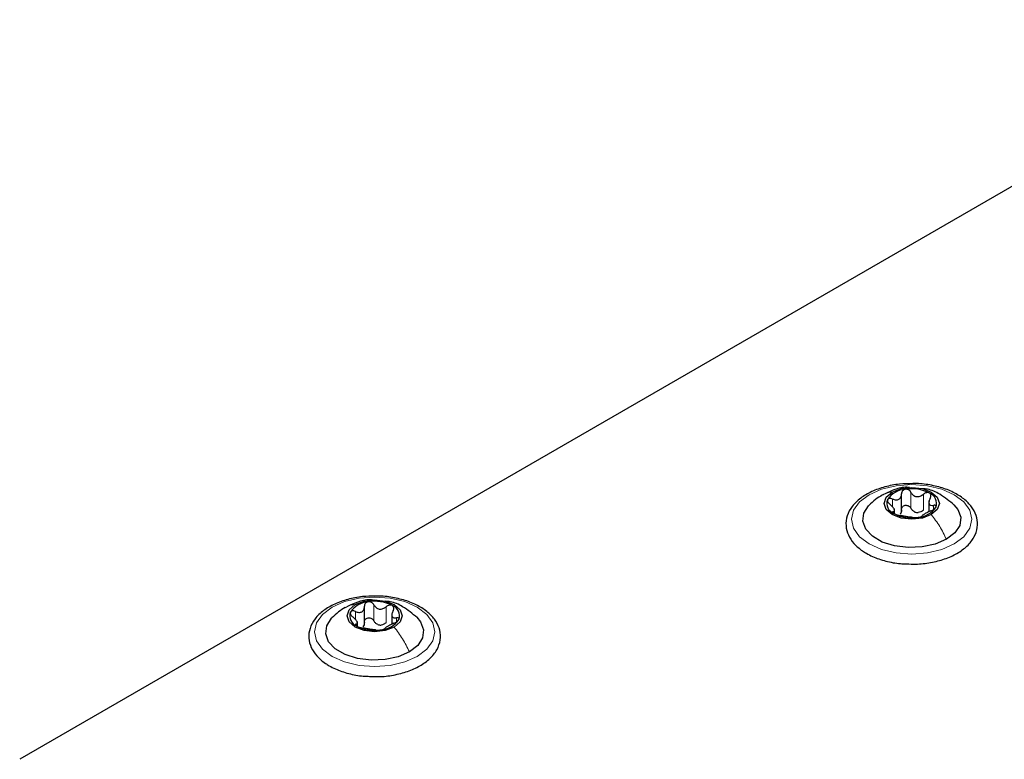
# Paper-space layout 'Blatt2' of a CAD drawing. Header units: millimetres. Extents: x 5 to 418, y 2 to 292.
# Tile 71 of 124: x 86 to 101, y 243 to 254. Entities that reach past the tile are written whole.
import ezdxf

# ---------------------------------------------------------------- set-up
doc = ezdxf.new("R2010")
doc.units = ezdxf.units.MM

psp = doc.layouts.new('Blatt2')

# ---------------------------------------------------------------- linework, layer by layer
at = {"color": 7, "linetype": 'Continuous', "lineweight": 25}
for p, q in [((105.275, 254.213), (86.136, 243.164)), ((99.312, 246.865), (99.312, 247.128)), ((99.721, 247.025), (99.721, 246.862)), ((99.208, 246.837), (99.208, 246.905)), ((91.287, 245.185), (91.287, 245.448)), ((91.696, 245.344), (91.696, 245.181)), ((91.183, 245.156), (91.183, 245.224))]:
    psp.add_line(p, q, dxfattribs=at)
at = {"color": 7, "linetype": 'Continuous', "lineweight": 18}
for p, q in [((99.177, 246.935), (99.177, 247.052)), ((99.453, 246.914), (99.453, 247.152)), ((99.638, 246.885), (99.638, 247.123)), ((99.79, 246.896), (99.79, 246.957)), ((99.189, 246.842), (99.189, 246.864)), ((91.428, 245.233), (91.428, 245.472)), ((91.612, 245.205), (91.612, 245.443)), ((91.152, 245.255), (91.152, 245.372)), ((91.765, 245.215), (91.765, 245.277)), ((91.163, 245.162), (91.163, 245.184))]:
    psp.add_line(p, q, dxfattribs=at)
at = {"color": 7, "linetype": 'Continuous', "lineweight": 18, "flags": 128}
for points in [[(98.828, 247.117), (99.015, 247.199), (99.232, 247.251), (99.465, 247.269), (99.698, 247.251), (99.915, 247.199), (100.101, 247.117), (100.244, 247.009), (100.334, 246.884), (100.365, 246.749), (100.334, 246.615), (100.244, 246.489), (100.101, 246.382), (99.915, 246.299), (99.698, 246.247), (99.465, 246.23), (99.232, 246.247), (99.015, 246.299), (98.828, 246.382), (98.685, 246.489), (98.596, 246.615), (98.565, 246.749), (98.596, 246.884), (98.685, 247.009), (98.828, 247.117)], [(90.803, 245.436), (90.989, 245.519), (91.206, 245.571), (91.439, 245.588), (91.672, 245.571), (91.889, 245.519), (92.076, 245.436), (92.219, 245.329), (92.309, 245.203), (92.339, 245.069), (92.309, 244.934), (92.219, 244.809), (92.076, 244.701), (91.889, 244.619), (91.672, 244.567), (91.439, 244.549), (91.206, 244.567), (90.989, 244.619), (90.803, 244.701), (90.66, 244.809), (90.57, 244.934), (90.539, 245.069), (90.57, 245.203), (90.66, 245.329), (90.803, 245.436)]]:
    psp.add_lwpolyline(points, dxfattribs=at)
at = {"color": 7, "linetype": 'Continuous', "lineweight": 25, "flags": 128}
for points in [[(99.173, 247.156), (99.307, 247.207), (99.465, 247.226), (99.623, 247.207), (99.757, 247.156), (99.846, 247.079), (99.877, 246.987), (99.846, 246.896), (99.757, 246.819)], [(99.757, 246.819), (99.623, 246.767), (99.465, 246.749), (99.307, 246.767), (99.173, 246.819), (99.084, 246.896), (99.052, 246.987), (99.084, 247.079), (99.173, 247.156)], [(99.983, 246.45), (99.816, 246.378), (99.621, 246.336), (99.413, 246.327), (99.209, 246.353), (99.025, 246.41), (98.878, 246.496), (98.778, 246.601), (98.733, 246.719), (98.748, 246.839), (98.821, 246.952), (98.826, 246.957)], [(100.095, 246.966), (100.152, 246.897), (100.196, 246.779), (100.181, 246.659), (100.109, 246.546), (99.983, 246.45)], [(91.148, 245.475), (91.281, 245.527), (91.439, 245.545), (91.597, 245.527), (91.731, 245.475), (91.82, 245.398), (91.852, 245.307), (91.82, 245.216), (91.731, 245.139)], [(91.731, 245.139), (91.597, 245.087), (91.439, 245.069), (91.281, 245.087), (91.148, 245.139), (91.058, 245.216), (91.027, 245.307), (91.058, 245.398), (91.148, 245.475)], [(91.958, 244.769), (91.791, 244.697), (91.595, 244.655), (91.387, 244.647), (91.183, 244.672), (91, 244.73), (90.852, 244.815), (90.752, 244.921), (90.708, 245.039), (90.723, 245.159), (90.796, 245.272), (90.8, 245.277)], [(92.069, 245.285), (92.126, 245.217), (92.171, 245.099), (92.156, 244.979), (92.083, 244.866), (91.958, 244.769)]]:
    psp.add_lwpolyline(points, dxfattribs=at)
at = {"color": 7, "linetype": 'Continuous', "lineweight": 25}
for centre, radius, start, end in [((99.388, 246.855), 0.342, 93.4335, 146.5611), ((99.466, 246.629), 0.576, 62.6428, 99.7711), ((99.258, 246.989), 0.165, 160.539, 249.2579), ((99.672, 246.986), 0.165, 340.539, 69.2579), ((99.541, 247.12), 0.342, 273.4335, 326.5611), ((99.464, 247.346), 0.576, 242.6428, 279.7711), ((99.567, 247.06), 0.211, 254.2708, 268.1431), ((91.363, 245.174), 0.342, 93.4335, 146.5611), ((91.44, 244.949), 0.576, 62.6428, 99.7711), ((91.646, 245.306), 0.165, 340.539, 69.2579), ((91.232, 245.308), 0.165, 160.539, 249.2579), ((91.516, 245.44), 0.342, 273.4335, 326.5611), ((91.439, 245.665), 0.576, 242.6428, 279.7711), ((91.542, 245.38), 0.211, 254.2708, 268.1431)]:
    psp.add_arc(centre, radius, start, end, dxfattribs=at)
for points, knots in [([(99.48, 247.282), (99.414, 247.281), (99.271, 247.279), (99.061, 247.237), (98.862, 247.167), (98.695, 247.069), (98.568, 246.946), (98.492, 246.805), (98.473, 246.655), (98.51, 246.513), (98.596, 246.385), (98.696, 246.297), (98.767, 246.253), (98.787, 246.242)], [0, 0, 0, 0, 0.086679, 0.18602, 0.285774, 0.386232, 0.487425, 0.587594, 0.683756, 0.776289, 0.868666, 0.964239, 1, 1, 1, 1]), ([(99.432, 247.223), (99.419, 247.225), (99.344, 247.234), (99.214, 247.199), (99.109, 247.15), (99.06, 247.127)], [0, 0, 0, 0, 0.1018362, 0.5748591, 1, 1, 1, 1]), ([(99.368, 247.197), (99.36, 247.194), (99.343, 247.19), (99.325, 247.174), (99.314, 247.153), (99.313, 247.138), (99.312, 247.13)], [0, 0, 0, 0, 0.250033, 0.4996315, 0.7492277, 1, 1, 1, 1]), ([(99.453, 247.152), (99.449, 247.159), (99.44, 247.173), (99.419, 247.188), (99.394, 247.198), (99.377, 247.197), (99.368, 247.197)], [0, 0, 0, 0, 0.249815, 0.499908, 0.75012, 1, 1, 1, 1]), ([(99.39, 246.084), (99.434, 246.081), (99.554, 246.075), (99.75, 246.099), (99.961, 246.152), (100.147, 246.236), (100.298, 246.346), (100.403, 246.478), (100.454, 246.625), (100.446, 246.773), (100.387, 246.909), (100.281, 247.03), (100.133, 247.133), (99.948, 247.215), (99.736, 247.265), (99.575, 247.287), (99.49, 247.283), (99.48, 247.282)], [0, 0, 0, 0, 0.043178, 0.116961, 0.19094, 0.26533, 0.340301, 0.415461, 0.48884, 0.558844, 0.627333, 0.696902, 0.76915, 0.842962, 0.916921, 0.990714, 1, 1, 1, 1]), ([(100.1, 246.961), (100.03, 247.019), (99.91, 247.119), (99.744, 247.197), (99.656, 247.203), (99.634, 247.204)], [0, 0, 0, 0, 0.507466, 0.877443, 1, 1, 1, 1]), ([(99.026, 247.113), (98.992, 247.091), (98.919, 247.046), (98.857, 246.987), (98.824, 246.955)], [0, 0, 0, 0, 0.473586, 1, 1, 1, 1]), ([(99.103, 247.043), (99.101, 247.038), (99.098, 247.027), (99.106, 247.008), (99.12, 246.988), (99.133, 246.977), (99.14, 246.971)], [0, 0, 0, 0, 0.249857, 0.499466, 0.749011, 1, 1, 1, 1]), ([(99.177, 247.052), (99.169, 247.055), (99.154, 247.061), (99.131, 247.062), (99.112, 247.057), (99.106, 247.048), (99.103, 247.043)], [0, 0, 0, 0, 0.249807, 0.500055, 0.750309, 1, 1, 1, 1]), ([(99.177, 247.052), (99.194, 247.046), (99.22, 247.037), (99.252, 247.039), (99.274, 247.047), (99.292, 247.062), (99.309, 247.089), (99.311, 247.114), (99.312, 247.13)], [0, 0, 0, 0, 0.249168, 0.374303, 0.498903, 0.623987, 0.749746, 1, 1, 1, 1]), ([(99.453, 247.152), (99.463, 247.137), (99.477, 247.115), (99.508, 247.096), (99.534, 247.087), (99.562, 247.087), (99.599, 247.096), (99.622, 247.112), (99.638, 247.123)], [0, 0, 0, 0, 0.249199, 0.374336, 0.49893, 0.624007, 0.749759, 1, 1, 1, 1]), ([(99.73, 247.14), (99.723, 247.143), (99.709, 247.149), (99.684, 247.147), (99.659, 247.139), (99.645, 247.129), (99.638, 247.123)], [0, 0, 0, 0, 0.249991, 0.499611, 0.749127, 1, 1, 1, 1]), ([(99.741, 247.064), (99.733, 247.048), (99.722, 247.025), (99.721, 246.996), (99.725, 246.978), (99.735, 246.965), (99.755, 246.954), (99.776, 246.956), (99.79, 246.957)], [0, 0, 0, 0, 0.249201, 0.374338, 0.498932, 0.624008, 0.74976, 1, 1, 1, 1]), ([(99.741, 247.064), (99.744, 247.071), (99.751, 247.086), (99.753, 247.108), (99.747, 247.128), (99.736, 247.136), (99.73, 247.14)], [0, 0, 0, 0, 0.249852, 0.499902, 0.750115, 1, 1, 1, 1]), ([(99.189, 246.864), (99.196, 246.866), (99.207, 246.87), (99.209, 246.883), (99.205, 246.897), (99.195, 246.914), (99.175, 246.94), (99.154, 246.958), (99.14, 246.971)], [0, 0, 0, 0, 0.249201, 0.3743378, 0.4989316, 0.6240084, 0.74976, 1, 1, 1, 1]), ([(99.312, 246.892), (99.312, 246.879), (99.311, 246.853), (99.297, 246.833), (99.29, 246.824)], [0, 0, 0, 0, 0.50155, 1, 1, 1, 1]), ([(99.312, 246.892), (99.313, 246.9), (99.314, 246.915), (99.325, 246.936), (99.343, 246.951), (99.367, 246.96), (99.394, 246.959), (99.419, 246.95), (99.44, 246.935), (99.449, 246.921), (99.453, 246.914)], [0, 0, 0, 0, 0.125193, 0.249438, 0.374279, 0.499024, 0.623869, 0.749369, 0.87443, 1, 1, 1, 1]), ([(99.51, 246.858), (99.498, 246.865), (99.474, 246.879), (99.46, 246.902), (99.453, 246.914)], [0, 0, 0, 0, 0.498457, 1, 1, 1, 1]), ([(99.638, 246.885), (99.626, 246.876), (99.603, 246.859), (99.575, 246.853), (99.561, 246.85)], [0, 0, 0, 0, 0.501552, 1, 1, 1, 1]), ([(99.752, 246.876), (99.736, 246.869), (99.71, 246.857), (99.677, 246.84), (99.655, 246.827), (99.638, 246.817), (99.621, 246.806), (99.619, 246.801), (99.617, 246.798)], [0, 0, 0, 0, 0.249168, 0.374303, 0.498903, 0.623987, 0.749746, 1, 1, 1, 1]), ([(99.752, 246.876), (99.76, 246.879), (99.776, 246.886), (99.799, 246.9), (99.818, 246.916), (99.824, 246.926), (99.827, 246.931)], [0, 0, 0, 0, 0.249807, 0.500055, 0.750309, 1, 1, 1, 1]), ([(99.827, 246.931), (99.829, 246.936), (99.831, 246.945), (99.824, 246.955), (99.81, 246.959), (99.797, 246.958), (99.79, 246.957)], [0, 0, 0, 0, 0.249857, 0.499466, 0.749011, 1, 1, 1, 1]), ([(99.189, 246.864), (99.185, 246.863), (99.178, 246.862), (99.177, 246.855), (99.183, 246.845), (99.194, 246.838), (99.2, 246.834)], [0, 0, 0, 0, 0.249852, 0.499902, 0.750115, 1, 1, 1, 1]), ([(99.2, 246.834), (99.207, 246.831), (99.22, 246.824), (99.246, 246.815), (99.271, 246.808), (99.285, 246.806), (99.292, 246.805)], [0, 0, 0, 0, 0.249991, 0.499611, 0.749127, 1, 1, 1, 1]), ([(99.477, 246.776), (99.467, 246.778), (99.453, 246.78), (99.422, 246.783), (99.395, 246.787), (99.367, 246.792), (99.331, 246.799), (99.308, 246.802), (99.292, 246.805)], [0, 0, 0, 0, 0.249199, 0.374336, 0.49893, 0.624007, 0.749759, 1, 1, 1, 1]), ([(99.477, 246.776), (99.481, 246.776), (99.49, 246.774), (99.511, 246.774), (99.536, 246.775), (99.553, 246.777), (99.562, 246.778)], [0, 0, 0, 0, 0.249815, 0.499908, 0.75012, 1, 1, 1, 1]), ([(99.562, 246.778), (99.57, 246.78), (99.587, 246.783), (99.605, 246.788), (99.616, 246.794), (99.617, 246.797), (99.617, 246.798)], [0, 0, 0, 0, 0.250033, 0.4996315, 0.7492277, 1, 1, 1, 1]), ([(98.787, 246.242), (98.817, 246.225), (98.905, 246.178), (99.074, 246.122), (99.251, 246.086), (99.358, 246.084), (99.39, 246.084)], [0, 0, 0, 0, 0.180167, 0.52014, 0.85956, 1, 1, 1, 1]), ([(91.455, 245.602), (91.388, 245.601), (91.246, 245.599), (91.035, 245.557), (90.837, 245.487), (90.669, 245.388), (90.542, 245.266), (90.466, 245.124), (90.447, 244.975), (90.485, 244.832), (90.57, 244.704), (90.67, 244.616), (90.742, 244.573), (90.761, 244.561)], [0, 0, 0, 0, 0.086679, 0.18602, 0.285774, 0.386232, 0.487425, 0.587594, 0.683756, 0.776289, 0.868666, 0.964239, 1, 1, 1, 1]), ([(91.417, 245.542), (91.4, 245.544), (91.322, 245.553), (91.189, 245.519), (91.084, 245.47), (91.034, 245.447)], [0, 0, 0, 0, 0.12537, 0.585999, 1, 1, 1, 1]), ([(91.364, 244.403), (91.409, 244.401), (91.529, 244.394), (91.724, 244.418), (91.935, 244.472), (92.121, 244.556), (92.272, 244.665), (92.377, 244.797), (92.428, 244.944), (92.421, 245.092), (92.361, 245.229), (92.256, 245.35), (92.108, 245.453), (91.923, 245.534), (91.711, 245.584), (91.549, 245.607), (91.464, 245.602), (91.455, 245.602)], [0, 0, 0, 0, 0.043178, 0.116961, 0.19094, 0.26533, 0.340301, 0.415461, 0.48884, 0.558844, 0.627333, 0.696902, 0.76915, 0.842962, 0.916921, 0.990714, 1, 1, 1, 1]), ([(91.001, 245.432), (90.966, 245.411), (90.894, 245.366), (90.831, 245.306), (90.798, 245.275)], [0, 0, 0, 0, 0.473586, 1, 1, 1, 1]), ([(91.152, 245.372), (91.169, 245.366), (91.194, 245.357), (91.227, 245.359), (91.249, 245.367), (91.266, 245.381), (91.283, 245.408), (91.285, 245.433), (91.287, 245.45)], [0, 0, 0, 0, 0.249168, 0.374303, 0.498903, 0.623987, 0.749746, 1, 1, 1, 1]), ([(91.342, 245.516), (91.334, 245.514), (91.317, 245.51), (91.299, 245.493), (91.288, 245.473), (91.287, 245.457), (91.287, 245.45)], [0, 0, 0, 0, 0.250033, 0.4996315, 0.7492277, 1, 1, 1, 1]), ([(91.428, 245.472), (91.423, 245.478), (91.415, 245.492), (91.394, 245.508), (91.368, 245.517), (91.351, 245.517), (91.342, 245.516)], [0, 0, 0, 0, 0.249815, 0.499908, 0.75012, 1, 1, 1, 1]), ([(91.428, 245.472), (91.437, 245.457), (91.452, 245.434), (91.482, 245.415), (91.509, 245.407), (91.537, 245.407), (91.573, 245.415), (91.597, 245.432), (91.612, 245.443)], [0, 0, 0, 0, 0.249199, 0.374336, 0.49893, 0.624007, 0.749759, 1, 1, 1, 1]), ([(92.074, 245.28), (92.005, 245.338), (91.885, 245.438), (91.718, 245.517), (91.63, 245.522), (91.608, 245.524)], [0, 0, 0, 0, 0.507466, 0.877443, 1, 1, 1, 1]), ([(91.704, 245.46), (91.698, 245.463), (91.684, 245.469), (91.658, 245.467), (91.633, 245.459), (91.619, 245.448), (91.612, 245.443)], [0, 0, 0, 0, 0.249991, 0.499611, 0.749127, 1, 1, 1, 1]), ([(91.715, 245.383), (91.719, 245.391), (91.726, 245.405), (91.727, 245.427), (91.721, 245.447), (91.71, 245.456), (91.704, 245.46)], [0, 0, 0, 0, 0.249852, 0.499902, 0.750115, 1, 1, 1, 1]), ([(91.077, 245.363), (91.076, 245.358), (91.073, 245.347), (91.08, 245.327), (91.094, 245.308), (91.107, 245.296), (91.114, 245.29)], [0, 0, 0, 0, 0.249857, 0.499466, 0.749011, 1, 1, 1, 1]), ([(91.152, 245.372), (91.144, 245.375), (91.128, 245.381), (91.105, 245.382), (91.086, 245.376), (91.08, 245.367), (91.077, 245.363)], [0, 0, 0, 0, 0.249807, 0.500055, 0.750309, 1, 1, 1, 1]), ([(91.163, 245.184), (91.171, 245.186), (91.182, 245.189), (91.183, 245.203), (91.179, 245.216), (91.169, 245.234), (91.149, 245.26), (91.128, 245.278), (91.114, 245.29)], [0, 0, 0, 0, 0.249201, 0.3743378, 0.4989316, 0.6240084, 0.74976, 1, 1, 1, 1]), ([(91.287, 245.212), (91.287, 245.219), (91.288, 245.235), (91.299, 245.255), (91.317, 245.271), (91.342, 245.279), (91.368, 245.279), (91.393, 245.27), (91.414, 245.254), (91.423, 245.24), (91.428, 245.233)], [0, 0, 0, 0, 0.1251933, 0.2494385, 0.3742794, 0.4990244, 0.6238686, 0.7493688, 0.8744304, 1, 1, 1, 1]), ([(91.715, 245.383), (91.708, 245.368), (91.697, 245.344), (91.695, 245.315), (91.699, 245.297), (91.709, 245.284), (91.729, 245.274), (91.75, 245.276), (91.765, 245.277)], [0, 0, 0, 0, 0.249201, 0.374338, 0.498932, 0.624008, 0.74976, 1, 1, 1, 1]), ([(91.727, 245.196), (91.735, 245.199), (91.75, 245.206), (91.773, 245.22), (91.792, 245.236), (91.798, 245.246), (91.801, 245.251)], [0, 0, 0, 0, 0.249807, 0.500055, 0.750309, 1, 1, 1, 1]), ([(91.801, 245.251), (91.803, 245.256), (91.806, 245.265), (91.798, 245.274), (91.784, 245.279), (91.771, 245.278), (91.765, 245.277)], [0, 0, 0, 0, 0.2498571, 0.4994664, 0.7490114, 1, 1, 1, 1]), ([(91.163, 245.184), (91.16, 245.183), (91.153, 245.181), (91.151, 245.174), (91.157, 245.165), (91.168, 245.158), (91.174, 245.154)], [0, 0, 0, 0, 0.249852, 0.499902, 0.750115, 1, 1, 1, 1]), ([(91.174, 245.154), (91.181, 245.15), (91.195, 245.143), (91.22, 245.134), (91.245, 245.128), (91.259, 245.126), (91.266, 245.124)], [0, 0, 0, 0, 0.249991, 0.499611, 0.749127, 1, 1, 1, 1]), ([(91.287, 245.212), (91.286, 245.199), (91.285, 245.173), (91.272, 245.153), (91.265, 245.143)], [0, 0, 0, 0, 0.50155, 1, 1, 1, 1]), ([(91.451, 245.096), (91.441, 245.097), (91.427, 245.099), (91.396, 245.103), (91.37, 245.107), (91.342, 245.111), (91.305, 245.118), (91.282, 245.122), (91.266, 245.124)], [0, 0, 0, 0, 0.249199, 0.374336, 0.49893, 0.624007, 0.749759, 1, 1, 1, 1]), ([(91.485, 245.177), (91.473, 245.184), (91.448, 245.198), (91.435, 245.222), (91.428, 245.233)], [0, 0, 0, 0, 0.498457, 1, 1, 1, 1]), ([(91.612, 245.205), (91.6, 245.196), (91.577, 245.178), (91.549, 245.172), (91.535, 245.169)], [0, 0, 0, 0, 0.501552, 1, 1, 1, 1]), ([(91.536, 245.098), (91.545, 245.099), (91.561, 245.102), (91.579, 245.108), (91.59, 245.114), (91.591, 245.116), (91.592, 245.118)], [0, 0, 0, 0, 0.250033, 0.499632, 0.749228, 1, 1, 1, 1]), ([(91.727, 245.196), (91.71, 245.188), (91.684, 245.177), (91.652, 245.159), (91.63, 245.147), (91.612, 245.136), (91.595, 245.125), (91.593, 245.121), (91.592, 245.118)], [0, 0, 0, 0, 0.2491679, 0.3743031, 0.4989033, 0.6239875, 0.7497462, 1, 1, 1, 1]), ([(91.451, 245.096), (91.455, 245.095), (91.464, 245.094), (91.485, 245.093), (91.51, 245.094), (91.528, 245.097), (91.536, 245.098)], [0, 0, 0, 0, 0.249815, 0.499908, 0.75012, 1, 1, 1, 1]), ([(90.761, 244.561), (90.792, 244.545), (90.879, 244.498), (91.049, 244.442), (91.225, 244.406), (91.333, 244.404), (91.364, 244.403)], [0, 0, 0, 0, 0.180167, 0.52014, 0.85956, 1, 1, 1, 1])]:
    psp.add_open_spline(points, degree=3, knots=knots, dxfattribs=at)
at = {"color": 7, "linetype": 'Continuous', "lineweight": 18}
for points in [[(99.028, 247.109), (99.035, 247.114), (99.074, 247.146), (99.128, 247.151), (99.173, 247.156)], [(91.003, 245.429), (91.009, 245.434), (91.049, 245.465), (91.102, 245.471), (91.148, 245.475)]]:
    psp.add_open_spline(points, degree=3, knots=[0, 0, 0, 0, 0.162643, 1, 1, 1, 1], dxfattribs=at)
for points in [[(99.983, 246.45), (99.952, 246.516), (99.888, 246.647), (99.8, 246.762), (99.757, 246.819)], [(91.958, 244.769), (91.926, 244.835), (91.862, 244.966), (91.775, 245.081), (91.731, 245.139)]]:
    psp.add_open_spline(points, degree=3, dxfattribs=at)

doc.saveas('drawing.dxf')
